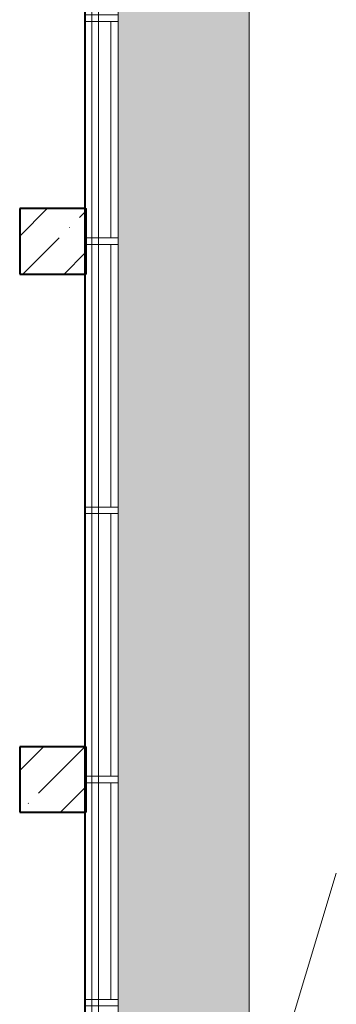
# Model space of a CAD drawing. Header units: millimetres. Extents: x 105028 to 874735, y -568483 to 191941.
# Tile 19 of 135: x 227774 to 230187, y 158897 to 166397. Entities that reach past the tile are written whole.
import ezdxf

# ---------------------------------------------------------------- set-up
doc = ezdxf.new("R2010")
doc.units = ezdxf.units.MM
doc.linetypes.add('ADSK_Штриховая_ш3 п1_5', pattern=[4.5, 3, -1.5])
doc.linetypes.add('Штрих_3_1_5_', pattern=[4.5, 3, -1.5])
doc.layers.add('_Разделитель помещений_', color=4, linetype='ADSK_Штриховая_ш3 п1_5', lineweight=40, true_color=0x00ffff)
for name, color, linetype, lineweight in [('Импосты витража', 7, 'Continuous', 18), ('Несущие колонны', 7, 'Continuous', 18), ('Панели витража', 252, 'Continuous', 5), ('Перекрытия', 7, 'Continuous', 18), ('Стены', 7, 'Continuous', 18), ('Штриховка поверхностей', 7, 'Continuous', 18)]:
    doc.layers.add(name, color=color, linetype=linetype, lineweight=lineweight)

# ---------------------------------------------------------------- blocks, each defined once
blk = doc.blocks.new('135_SLK_K2_AR_rvt-1-К2_L01_-1_000__Задание СС')
at = {"layer": 'Штриховка поверхностей', "true_color": 0xd2f9fe}
h = blk.add_hatch(color=7, dxfattribs=at)
h.paths.add_polyline_path([(-12367464.2, 9983960.7), (-12367464.2, 9999071.6), (-12367488.8, 9999037.5), (-12367495.9, 9999032.2), (-12367503.8, 9999029.7), (-12367511.1, 9999030.6), (-12367513.8, 9999032.2), (-12367517.1, 9999037.5), (-12367517.1, 9999044.3), (-12367513.6, 9999051.6), (-12367478.8, 9999102.1), (-12368464.2, 9999191.8), (-12368464.2, 9983960.7)])
h.paths.add_polyline_path([(-12367512, 9999122.7), (-12367511.1, 9999118.6), (-12367480.5, 9999116.4), (-12367480.5, 9999123.3), (-12367481.8, 9999123.3), (-12367482.1, 9999120), (-12367511.1, 9999122.6)])
h.paths.add_polyline_path([(-12368421.3, 9999205.4), (-12368421.8, 9999200), (-12368436.7, 9999203.3), (-12368422.3, 9999203), (-12368421.5, 9999204.8)])
h.paths.add_polyline_path([(-12367478.2, 9999108.1), (-12367478.7, 9999114.1), (-12367512.4, 9999118), (-12367512.5, 9999122.7), (-12368451.1, 9999208.8), (-12368451.1, 9999211.7), (-12368452.8, 9999211.6), (-12368453.4, 9999204.8), (-12368436, 9999202.1), (-12368439.2, 9999201.5), (-12368464.2, 9999203.8), (-12368464.2, 9999197.8), (-12367478.7, 9999108.1)])
h.paths.add_polyline_path([(-12367464.2, 9999114.8), (-12367464.2, 9999121.8), (-12367478, 9999123.1), (-12367478, 9999116.1)])
h.paths.add_polyline_path([(-12367464.2, 9999123.9), (-12367464.2, 9999146.5), (-12367469.2, 9999146.9), (-12367472.8, 9999143.9), (-12367473.4, 9999137.5), (-12367478.5, 9999134), (-12367478, 9999130.6), (-12367472.8, 9999126), (-12367471.6, 9999124.5)])
h.paths.add_polyline_path([(-12367497.3, 9999129.4), (-12367496.1, 9999142.8), (-12368436.7, 9999228.4), (-12368438, 9999215), (-12367498.1, 9999129.5)])
h.paths.add_polyline_path([(-12367464.2, 9999148.3), (-12367464.2, 9999180.9), (-12367472.7, 9999181.7), (-12367474.9, 9999179.9), (-12367476.4, 9999150.2), (-12367475.7, 9999149.3), (-12367466.6, 9999148.5)])
h.paths.add_polyline_path([(-12367479.5, 9999149.3), (-12367477.9, 9999154.1), (-12367477.7, 9999158.2), (-12367477.9, 9999166.2), (-12367476.5, 9999182), (-12367479.5, 9999181.3), (-12367479.7, 9999178.8), (-12367481.7, 9999177.1), (-12367478.5, 9999172.9), (-12367479.6, 9999172.4), (-12367485.7, 9999179.7), (-12367490.5, 9999180.3), (-12367491.1, 9999183.3), (-12367502, 9999183.3), (-12367503.2, 9999163.1), (-12367501.9, 9999162.9), (-12367495.6, 9999159.5), (-12367497.9, 9999155.8), (-12367491.1, 9999151.5), (-12367482.1, 9999151.8), (-12367480, 9999151.5), (-12367479.9, 9999150.8)])
h.paths.add_polyline_path([(-12367506.4, 9999151.8), (-12367503.2, 9999186.6), (-12367476.3, 9999184.2), (-12367474.6, 9999203.1), (-12367466.5, 9999203.1), (-12367464.2, 9999235.7), (-12367573, 9999235.7), (-12367574.2, 9999222.2), (-12367589.2, 9999223.6), (-12367589.2, 9999235.7), (-12368418.4, 9999234.8), (-12367551.5, 9999155.9)])
h.paths.add_polyline_path([(-12367489.8, 9999156.5), (-12367497.3, 9999157.5), (-12367494.7, 9999158.3), (-12367487.5, 9999158.5), (-12367479.2, 9999159.7), (-12367478.5, 9999159.5), (-12367479.6, 9999158.2), (-12367484.8, 9999157.9), (-12367489.7, 9999156.5)])
h.paths.add_polyline_path([(-12367483, 9999163), (-12367481.2, 9999171), (-12367480.8, 9999170.9), (-12367482.3, 9999164.2)])
h.paths.add_polyline_path([(-12368455.2, 9999205), (-12368455.2, 9999212), (-12368464.2, 9999212), (-12368464.2, 9999205.8)])
h.paths.add_polyline_path([(-12368460.7, 9999214.5), (-12368452.8, 9999219.5), (-12368452.4, 9999219.7), (-12368452.4, 9999222.8), (-12368456.6, 9999227), (-12368456.6, 9999233.9), (-12368459, 9999235.7), (-12368464.2, 9999235.7), (-12368464.2, 9999214.9)])
at = {"layer": '_Разделитель помещений_', "linetype": 'Штрих_3_1_5_'}
blk.add_line((-12368714.2, 9984210.7), (-12368714.2, 10009760.7), dxfattribs=at)
at = {"layer": 'Перекрытия'}
for p, q in [((-12368714.2, 10004860.7), (-12368714.2, 9984210.7)), ((-12368714.2, 9984210.7), (-12368714.2, 10004860.7)), ((-12368464.2, 9983960.7), (-12368464.2, 9999235.7)), ((-12368464.2, 9999235.7), (-12368464.2, 9983960.7)), ((-12367464.2, 9999235.7), (-12367464.2, 9983960.7)), ((-12367464.2, 9983960.7), (-12367464.2, 9999235.7))]:
    blk.add_line(p, q, dxfattribs=at)
blk = doc.blocks.new('135_SLK_GD_KR_rvt-1-К2_L01_-1_000__Задание СС')
at = {"layer": 'Перекрытия'}
for p, q in [((-12368664.2, 9984210.7), (-12368664.2, 10001510.7)), ((-12368664.2, 10001510.7), (-12368664.2, 9984210.7))]:
    blk.add_line(p, q, dxfattribs=at)
blk = doc.blocks.new('Бетон-Прямоугольная-Колонна - CLM_1 этаж_В50 F100 W4-500х500-V4-К2_L01_-1_000__Задание СС')
at = {"layer": 'Несущие колонны', "lineweight": 9}
h = blk.add_hatch(dxfattribs=at)
h.set_pattern_fill('FP_9', color=256, style=0, pattern_type=2)
h.set_pattern_definition([(45, (12368964.2, -9990810.75), (-314.308964, 314.308964), []), (45, (12369278.5, -9990810.75), (-314.308964, 314.308964), [555.625, -111.125, 3.353, -107.772])])
h.paths.add_polyline_path([(250, -250), (250, 250), (-250, 250), (-250, -250)])
at = {"layer": 'Несущие колонны', "lineweight": 40}
for p, q in [((250, 250), (-250, 250)), ((-250, 250), (-250, -250)), ((250, -250), (250, 250)), ((-250, -250), (250, -250))]:
    blk.add_line(p, q, dxfattribs=at)
at = {"layer": 'Несущие колонны'}
for p, q in [((-250, -250), (-250, 250)), ((-250, 250), (250, 250)), ((250, 250), (250, -250)), ((250, -250), (-250, -250))]:
    blk.add_line(p, q, dxfattribs=at)
blk = doc.blocks.new('Бетон-Прямоугольная-Колонна - CLM_1 этаж_В50 F100 W4-500х500-V5-К2_L01_-1_000__Задание СС')
at = {"layer": 'Несущие колонны', "lineweight": 9}
h = blk.add_hatch(dxfattribs=at)
h.set_pattern_fill('FP_10', color=256, style=0, pattern_type=2)
h.set_pattern_definition([(45, (12368964.2, -9994910.75), (-314.308964, 314.308964), []), (45, (12369278.5, -9994910.75), (-314.308964, 314.308964), [555.625, -111.125, 3.353, -107.772])])
h.paths.add_polyline_path([(250, -250), (250, 250), (-250, 250), (-250, -250)])
at = {"layer": 'Несущие колонны', "lineweight": 40}
for p, q in [((250, 250), (-250, 250)), ((-250, 250), (-250, -250)), ((250, -250), (250, 250)), ((-250, -250), (250, -250))]:
    blk.add_line(p, q, dxfattribs=at)
at = {"layer": 'Несущие колонны'}
for p, q in [((-250, -250), (-250, 250)), ((-250, 250), (250, 250)), ((250, 250), (250, -250)), ((250, -250), (-250, -250))]:
    blk.add_line(p, q, dxfattribs=at)
blk = doc.blocks.new('135_SLK_K1-2-3_KR_rvt-1-К2_L01_-1_000__Задание СС')
at = {"layer": 'Перекрытия'}
for p, q in [((-12368714.2, 9984210.7), (-12368714.2, 10009860.7)), ((-12368714.2, 10001460.7), (-12368714.2, 9984210.7))]:
    blk.add_line(p, q, dxfattribs=at)
at = {"layer": 'Несущие колонны', "lineweight": 18}
for name, p in [('Бетон-Прямоугольная-Колонна - CLM_1 этаж_В50 F100 W4-500х500-V5-К2_L01_-1_000__Задание СС', (-12368964.2, 9994910.7)), ('Бетон-Прямоугольная-Колонна - CLM_1 этаж_В50 F100 W4-500х500-V4-К2_L01_-1_000__Задание СС', (-12368964.2, 9990810.7))]:
    blk.add_blockref(name, p, dxfattribs=at)
blk = doc.blocks.new('Rectangular Mullion - R_InvisibleFrame_50Wx250H-5335179-К2_L01_-1_000__Задание СС')
at = {"layer": 'Импосты витража', "lineweight": 5}
for p, q in [((25, 250), (-25, 250)), ((-25, 250), (-25, 0)), ((25, 0), (25, 250)), ((-25, 0), (25, 0))]:
    blk.add_line(p, q, dxfattribs=at)
blk = doc.blocks.new('Rectangular Mullion - R_InvisibleFrame_50Wx250H-5335143-К2_L01_-1_000__Задание СС')
at = {"layer": 'Импосты витража', "lineweight": 5}
for p, q in [((25, 250), (-25, 250)), ((-25, 250), (-25, 0)), ((25, 0), (25, 250)), ((-25, 0), (25, 0))]:
    blk.add_line(p, q, dxfattribs=at)
blk = doc.blocks.new('Rectangular Mullion - R_StandardFrame_50Wx250H-5335401-К2_L01_-1_000__Задание СС')
at = {"layer": 'Импосты витража', "lineweight": 5}
for p, q in [((-12386564.2, 9987410.7), (-12386564.2, 9989110.7)), ((-12386564.2, 9989110.7), (-12386564.2, 9987410.7)), ((-12386314.2, 9989110.7), (-12386314.2, 9987410.7)), ((-12386314.2, 9989110.7), (-12386314.2, 9987410.7))]:
    blk.add_line(p, q, dxfattribs=at)
blk = doc.blocks.new('Rectangular Mullion - R_StandardFrame_50Wx250H-5335402-К2_L01_-1_000__Задание СС')
at = {"layer": 'Импосты витража', "lineweight": 5}
for p, q in [((-12368714.2, 9992860.7), (-12368714.2, 9994910.7)), ((-12368714.2, 9992860.7), (-12368714.2, 9994910.7)), ((-12368464.2, 9994910.7), (-12368464.2, 9992860.7)), ((-12368464.2, 9992860.7), (-12368464.2, 9994910.7))]:
    blk.add_line(p, q, dxfattribs=at)
blk = doc.blocks.new('System Panel - A_PAN_Glass_Закаленное-6106153-К2_L01_-1_000__Задание СС')
at = {"layer": 'Панели витража', "lineweight": 5}
for p, q in [((825, 0), (-825, 0)), ((-825, 0), (-825, -55)), ((-825, -55), (-825, 0)), ((-825, 0), (-825, -55)), ((-825, 0), (-825, -55)), ((-825, 0), (-825, -55)), ((825, 0), (-825, 0)), ((825, -55), (825, 0)), ((825, 0), (825, -55)), ((825, 0), (825, -55)), ((825, 0), (825, -55)), ((825, 0), (825, -55)), ((-825, -55), (825, -55)), ((-825, -55), (825, -55))]:
    blk.add_line(p, q, dxfattribs=at)
blk = doc.blocks.new('Rectangular Mullion - R_InvisibleFrame_50Wx250H-5146752-К2_L01_-1_000__Задание СС')
at = {"layer": 'Импосты витража', "lineweight": 5}
for p, q in [((-12368464.2, 9996585.7), (-12368714.2, 9996585.7)), ((-12368714.2, 9996585.7), (-12368464.2, 9996585.7)), ((-12368714.2, 9996585.7), (-12368714.2, 9994935.7)), ((-12368714.2, 9996585.7), (-12368714.2, 9994935.7)), ((-12368464.2, 9994935.7), (-12368464.2, 9996585.7)), ((-12368464.2, 9996585.7), (-12368464.2, 9994935.7)), ((-12368464.2, 9994935.7), (-12368714.2, 9994935.7)), ((-12368714.2, 9994935.7), (-12368464.2, 9994935.7))]:
    blk.add_line(p, q, dxfattribs=at)
blk = doc.blocks.new('System Panel - A_PAN_Glass_Закаленное-6106155-К2_L01_-1_000__Задание СС')
at = {"layer": 'Панели витража', "lineweight": 5}
for p, q in [((1000, 0), (-1000, 0)), ((-1000, 0), (-1000, -55)), ((-1000, -55), (-1000, 0)), ((-1000, 0), (-1000, -55)), ((-1000, 0), (-1000, -55)), ((1000, 0), (-1000, 0)), ((1000, -55), (1000, 0)), ((1000, 0), (1000, -55)), ((1000, 0), (1000, -55)), ((1000, 0), (1000, -55)), ((-1000, -55), (1000, -55)), ((-1000, -55), (1000, -55))]:
    blk.add_line(p, q, dxfattribs=at)
blk = doc.blocks.new('Rectangular Mullion - R_InvisibleFrame_50Wx250H-5146786-К2_L01_-1_000__Задание СС')
at = {"layer": 'Импосты витража', "lineweight": 5}
for p, q in [((-12368464.2, 9994885.7), (-12368714.2, 9994885.7)), ((-12368714.2, 9994885.7), (-12368464.2, 9994885.7)), ((-12368714.2, 9994885.7), (-12368714.2, 9992885.7)), ((-12368714.2, 9994885.7), (-12368714.2, 9992885.7)), ((-12368464.2, 9992885.7), (-12368464.2, 9994885.7)), ((-12368464.2, 9994885.7), (-12368464.2, 9992885.7)), ((-12368464.2, 9992885.7), (-12368714.2, 9992885.7)), ((-12368714.2, 9992885.7), (-12368464.2, 9992885.7))]:
    blk.add_line(p, q, dxfattribs=at)
blk = doc.blocks.new('System Panel - A_PAN_Glass_Закаленное-6106156-К2_L01_-1_000__Задание СС')
at = {"layer": 'Панели витража', "lineweight": 5}
for p, q in [((825, 0), (-825, 0)), ((-825, 0), (-825, -55)), ((-825, -55), (-825, 0)), ((-825, 0), (-825, -55)), ((825, 0), (-825, 0)), ((825, -55), (825, 0)), ((825, 0), (825, -55)), ((825, 0), (825, -55)), ((-825, -55), (825, -55)), ((-825, -55), (825, -55))]:
    blk.add_line(p, q, dxfattribs=at)
blk = doc.blocks.new('Rectangular Mullion - R_InvisibleFrame_50Wx250H-6106146-К2_L01_-1_000__Задание СС')
at = {"layer": 'Импосты витража', "lineweight": 5}
for p, q in [((-25, 0), (-25, 250)), ((-25, 250), (25, 250)), ((25, 250), (25, 0)), ((25, 0), (-25, 0))]:
    blk.add_line(p, q, dxfattribs=at)
blk = doc.blocks.new('135_SLK_K2_AR_FCD_rvt-1-К2_L01_-1_000__Задание СС')
at = {"layer": 'Стены', "lineweight": 5}
for p, q in [((-12368714.2, 9996585.7), (-12368714.2, 9994935.7)), ((-12368714.2, 9994935.7), (-12368714.2, 9996585.7)), ((-12368714.2, 9996585.7), (-12368464.2, 9996585.7)), ((-12368464.2, 9996585.7), (-12368714.2, 9996585.7)), ((-12368464.2, 9996585.7), (-12368464.2, 9994935.7)), ((-12368464.2, 9994935.7), (-12368464.2, 9996585.7)), ((-12368464.2, 9994935.7), (-12368714.2, 9994935.7)), ((-12368464.2, 9994935.7), (-12368714.2, 9994935.7)), ((-12368714.2, 9994885.7), (-12368714.2, 9992885.7)), ((-12368714.2, 9992885.7), (-12368714.2, 9994885.7)), ((-12368714.2, 9994885.7), (-12368464.2, 9994885.7)), ((-12368464.2, 9994885.7), (-12368714.2, 9994885.7)), ((-12368464.2, 9994885.7), (-12368464.2, 9992885.7)), ((-12368464.2, 9992885.7), (-12368464.2, 9994885.7)), ((-12368464.2, 9992885.7), (-12368714.2, 9992885.7)), ((-12368464.2, 9992885.7), (-12368714.2, 9992885.7)), ((-12368714.2, 9992835.7), (-12368714.2, 9990835.7)), ((-12368714.2, 9990835.7), (-12368714.2, 9992835.7)), ((-12368714.2, 9992835.7), (-12368464.2, 9992835.7)), ((-12368464.2, 9992835.7), (-12368714.2, 9992835.7)), ((-12368464.2, 9992835.7), (-12368464.2, 9990835.7)), ((-12368464.2, 9990835.7), (-12368464.2, 9992835.7)), ((-12368464.2, 9990835.7), (-12368714.2, 9990835.7)), ((-12368464.2, 9990835.7), (-12368714.2, 9990835.7)), ((-12368714.2, 9990785.7), (-12368714.2, 9989135.7)), ((-12368714.2, 9989135.7), (-12368714.2, 9990785.7)), ((-12368714.2, 9990785.7), (-12368464.2, 9990785.7)), ((-12368464.2, 9990785.7), (-12368714.2, 9990785.7)), ((-12368464.2, 9990785.7), (-12368464.2, 9989135.7)), ((-12368464.2, 9989135.7), (-12368464.2, 9990785.7)), ((-12368464.2, 9989135.7), (-12368714.2, 9989135.7)), ((-12368464.2, 9989135.7), (-12368714.2, 9989135.7))]:
    blk.add_line(p, q, dxfattribs=at)
at = {"layer": 'Импосты витража', "lineweight": 5, "extrusion": (0, 0, -1), "rotation": 270.0000000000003}
for name, p in [('Rectangular Mullion - R_InvisibleFrame_50Wx250H-5335143-К2_L01_-1_000__Задание СС', (12368464.2, 9996610.7)), ('Rectangular Mullion - R_InvisibleFrame_50Wx250H-6106146-К2_L01_-1_000__Задание СС', (12368464.2, 9996610.7)), ('Rectangular Mullion - R_InvisibleFrame_50Wx250H-5335179-К2_L01_-1_000__Задание СС', (12368464.2, 9994910.7)), ('Rectangular Mullion - R_InvisibleFrame_50Wx250H-6106146-К2_L01_-1_000__Задание СС', (12368464.2, 9994910.7)), ('Rectangular Mullion - R_InvisibleFrame_50Wx250H-5335179-К2_L01_-1_000__Задание СС', (12368464.2, 9992860.7)), ('Rectangular Mullion - R_InvisibleFrame_50Wx250H-6106146-К2_L01_-1_000__Задание СС', (12368464.2, 9992860.7)), ('Rectangular Mullion - R_InvisibleFrame_50Wx250H-5335179-К2_L01_-1_000__Задание СС', (12368464.2, 9990810.7)), ('Rectangular Mullion - R_InvisibleFrame_50Wx250H-6106146-К2_L01_-1_000__Задание СС', (12368464.2, 9990810.7)), ('Rectangular Mullion - R_InvisibleFrame_50Wx250H-5335179-К2_L01_-1_000__Задание СС', (12368464.2, 9989110.7)), ('Rectangular Mullion - R_InvisibleFrame_50Wx250H-6106146-К2_L01_-1_000__Задание СС', (12368464.2, 9989110.7))]:
    blk.add_blockref(name, p, dxfattribs=at)
at = {"layer": 'Импосты витража', "lineweight": 5, "rotation": 180}
for p in [(-24755028.4, 19984021.5), (-24755028.4, 19978221.5), (-24755028.4, 19976521.5)]:
    blk.add_blockref('Rectangular Mullion - R_StandardFrame_50Wx250H-5335401-К2_L01_-1_000__Задание СС', p, dxfattribs=at)
at = {"layer": 'Импосты витража', "lineweight": 5}
for name, p in [('Rectangular Mullion - R_InvisibleFrame_50Wx250H-5146752-К2_L01_-1_000__Задание СС', (0, 0)), ('Rectangular Mullion - R_StandardFrame_50Wx250H-5335402-К2_L01_-1_000__Задание СС', (0, 0)), ('Rectangular Mullion - R_InvisibleFrame_50Wx250H-5146786-К2_L01_-1_000__Задание СС', (0, 0)), ('Rectangular Mullion - R_StandardFrame_50Wx250H-5335402-К2_L01_-1_000__Задание СС', (0, -2050)), ('Rectangular Mullion - R_InvisibleFrame_50Wx250H-5146786-К2_L01_-1_000__Задание СС', (0, -2050)), ('Rectangular Mullion - R_InvisibleFrame_50Wx250H-5146752-К2_L01_-1_000__Задание СС', (0, -5800))]:
    blk.add_blockref(name, p, dxfattribs=at)
at = {"layer": 'Панели витража', "lineweight": 5, "rotation": 269.9999999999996}
for name, p in [('System Panel - A_PAN_Glass_Закаленное-6106153-К2_L01_-1_000__Задание СС', (-12368464.2, 9995760.7)), ('System Panel - A_PAN_Glass_Закаленное-6106155-К2_L01_-1_000__Задание СС', (-12368464.2, 9993885.7)), ('System Panel - A_PAN_Glass_Закаленное-6106155-К2_L01_-1_000__Задание СС', (-12368464.2, 9991835.7)), ('System Panel - A_PAN_Glass_Закаленное-6106156-К2_L01_-1_000__Задание СС', (-12368464.2, 9989960.7))]:
    blk.add_blockref(name, p, dxfattribs=at)
blk = doc.blocks.new('135_SLK_GD_AR_rvt-1-К2_L01_-1_000__Задание СС')
at = {"layer": 'Перекрытия'}
for p, q in [((-12368714.2, 9984210.7), (-12368714.2, 10001610.8)), ((-12368714.2, 10001610.8), (-12368714.2, 9984210.7)), ((-12368614.1, 9984110.7), (-12368614.1, 10001610.8)), ((-12368614.1, 9984110.7), (-12368614.1, 10001610.8)), ((-12366800.8, 9990098.2), (-12368614.1, 9984110.7))]:
    blk.add_line(p, q, dxfattribs=at)
at = {"layer": 'Стены'}
for p, q in [((-12368714.1, 9984210.7), (-12368714.1, 10001510.7)), ((-12368714.1, 10001510.7), (-12368714.1, 9984210.7)), ((-12368614.1, 9984210.7), (-12368614.1, 10001510.7)), ((-12368614.1, 10001510.7), (-12368614.1, 9984210.7)), ((-12368714.1, 9994660.7), (-12368714.1, 9995160.7)), ((-12368714.1, 9995160.7), (-12368714.1, 9994660.7)), ((-12368714.1, 9995160.7), (-12368704.1, 9995160.7)), ((-12368714.1, 9995160.7), (-12368704.1, 9995160.7)), ((-12368704.1, 9994660.7), (-12368704.1, 9995160.7)), ((-12368704.1, 9995160.7), (-12368704.1, 9994660.7)), ((-12368704.1, 9994660.7), (-12368714.1, 9994660.7)), ((-12368714.1, 9994660.7), (-12368704.1, 9994660.7)), ((-12368714.1, 9990560.7), (-12368714.1, 9991060.7)), ((-12368714.1, 9991060.7), (-12368714.1, 9990560.7)), ((-12368714.1, 9991060.7), (-12368704.1, 9991060.7)), ((-12368714.1, 9991060.7), (-12368704.1, 9991060.7)), ((-12368704.1, 9990560.7), (-12368704.1, 9991060.7)), ((-12368704.1, 9991060.7), (-12368704.1, 9990560.7)), ((-12368704.1, 9990560.7), (-12368714.1, 9990560.7)), ((-12368714.1, 9990560.7), (-12368704.1, 9990560.7))]:
    blk.add_line(p, q, dxfattribs=at)

msp = doc.modelspace()

# ---------------------------------------------------------------- block references
at = {"lineweight": 5}
for name in ['135_SLK_GD_KR_rvt-1-К2_L01_-1_000__Задание СС', '135_SLK_GD_AR_rvt-1-К2_L01_-1_000__Задание СС', '135_SLK_K2_AR_FCD_rvt-1-К2_L01_-1_000__Задание СС', '135_SLK_K2_AR_rvt-1-К2_L01_-1_000__Задание СС', '135_SLK_K1-2-3_KR_rvt-1-К2_L01_-1_000__Задание СС']:
    msp.add_blockref(name, (12596988, -9830201.6), dxfattribs=at)

doc.saveas('drawing.dxf')
